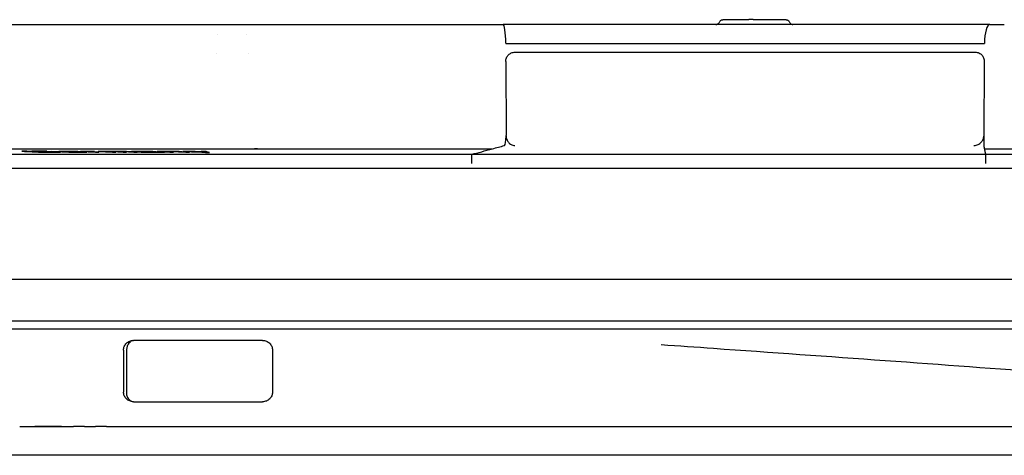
# Model space of a CAD drawing. Header units: millimetres. Extents: x -13710 to 13710, y -375 to 4365.
# Tile 11 of 15: x 1286 to 1338, y 4027 to 4050. Entities that reach past the tile are written whole.
import ezdxf

# ---------------------------------------------------------------- set-up
doc = ezdxf.new("R2010")
doc.units = ezdxf.units.MM
doc.header["$LTSCALE"] = 15
doc.layers.add('_Sichtbarkanten', color=7, linetype='Continuous', lineweight=25)

msp = doc.modelspace()

# ---------------------------------------------------------------- linework, layer by layer
at = {"layer": '_Sichtbarkanten'}
for p, q in [((1282.39, 4049.75), (1294.696, 4049.75)), ((1296.963, 4049.75), (1296.963, 4049.75)), ((1298.674, 4049.75), (1298.702, 4049.75)), ((1298.702, 4049.75), (1308.697, 4049.75)), ((1309.505, 4049.75), (1309.77, 4049.75)), ((1310.623, 4049.75), (1310.635, 4049.75)), ((1310.635, 4049.75), (1311.412, 4049.75)), ((1336.809, 4049.75), (1311.412, 4049.75)), ((1322.889, 4050), (1322.886, 4050)), ((1322.888, 4050), (1322.889, 4050)), ((1322.889, 4050), (1324.238, 4050)), ((1324.452, 4050), (1324.238, 4050)), ((1324.452, 4050), (1326.156, 4050)), ((1326.162, 4050), (1326.156, 4050)), ((1326.156, 4050), (1326.162, 4050)), ((1336.809, 4049.75), (1337.558, 4049.75)), ((1296.538, 4049.25), (1296.538, 4049.25)), ((1298.004, 4049.25), (1298.004, 4049.25)), ((1311.552, 4048.767), (1311.552, 4048.75)), ((1311.552, 4048.75), (1336.517, 4048.75)), ((1336.517, 4048.767), (1336.517, 4048.75)), ((1296.459, 4048.25), (1296.459, 4048.25)), ((1298.156, 4048.25), (1298.156, 4048.25)), ((1312.032, 4048.3), (1336.051, 4048.3)), ((1311.554, 4047.813), (1311.564, 4043.943)), ((1336.512, 4047.813), (1336.493, 4043.943)), ((1269.854, 4043.25), (1310.829, 4043.25)), ((1274.96, 4042.984), (1309.838, 4042.984)), ((1286.327, 4043.137), (1286.303, 4043.132)), ((1286.303, 4043.132), (1286.344, 4043.127)), ((1286.405, 4043.14), (1286.327, 4043.137)), ((1286.344, 4043.127), (1286.444, 4043.12)), ((1286.541, 4043.141), (1286.405, 4043.14)), ((1286.444, 4043.12), (1286.841, 4043.1)), ((1286.551, 4043.129), (1286.596, 4043.132)), ((1286.566, 4043.125), (1286.551, 4043.129)), ((1286.639, 4043.12), (1286.566, 4043.125)), ((1286.596, 4043.132), (1286.7, 4043.133)), ((1287.037, 4043.1), (1286.639, 4043.12)), ((1287.024, 4043.14), (1286.835, 4043.141)), ((1286.841, 4043.1), (1287.006, 4043.093)), ((1286.994, 4043.133), (1287.15, 4043.132)), ((1287.006, 4043.093), (1287.177, 4043.088)), ((1287.207, 4043.137), (1287.024, 4043.14)), ((1287.175, 4043.095), (1287.037, 4043.1)), ((1287.15, 4043.132), (1287.301, 4043.129)), ((1287.32, 4043.091), (1287.175, 4043.095)), ((1287.177, 4043.088), (1287.414, 4043.083)), ((1287.444, 4043.132), (1287.207, 4043.137)), ((1287.301, 4043.129), (1287.413, 4043.125)), ((1287.471, 4043.088), (1287.32, 4043.091)), ((1287.358, 4043.113), (1287.517, 4043.105)), ((1287.413, 4043.125), (1287.609, 4043.125)), ((1287.414, 4043.083), (1287.597, 4043.08)), ((1287.609, 4043.125), (1287.444, 4043.132)), ((1287.628, 4043.087), (1287.471, 4043.088)), ((1287.597, 4043.08), (1287.787, 4043.079)), ((1287.811, 4043.105), (1288.023, 4043.095)), ((1288.245, 4043.093), (1287.847, 4043.113)), ((1288.025, 4043.088), (1287.921, 4043.087)), ((1288.023, 4043.095), (1288.07, 4043.091)), ((1288.07, 4043.091), (1288.025, 4043.088)), ((1288.08, 4043.079), (1288.217, 4043.08)), ((1288.217, 4043.08), (1288.294, 4043.083)), ((1288.262, 4043.116), (1288.245, 4043.113)), ((1288.245, 4043.113), (1288.279, 4043.108)), ((1288.318, 4043.088), (1288.245, 4043.093)), ((1288.312, 4043.119), (1288.262, 4043.116)), ((1288.279, 4043.108), (1288.398, 4043.1)), ((1288.294, 4043.083), (1288.318, 4043.088)), ((1288.387, 4043.12), (1288.312, 4043.119)), ((1288.562, 4043.121), (1288.387, 4043.12)), ((1288.398, 4043.1), (1288.583, 4043.092)), ((1288.455, 4043.109), (1288.48, 4043.113)), ((1288.472, 4043.107), (1288.455, 4043.109)), ((1288.498, 4043.105), (1288.472, 4043.107)), ((1288.48, 4043.113), (1288.521, 4043.115)), ((1288.521, 4043.115), (1288.63, 4043.116)), ((1288.789, 4043.12), (1288.562, 4043.121)), ((1288.616, 4043.097), (1288.565, 4043.1)), ((1288.583, 4043.092), (1288.751, 4043.087)), ((1288.725, 4043.093), (1288.616, 4043.097)), ((1288.63, 4043.116), (1288.857, 4043.115)), ((1288.809, 4043.091), (1288.725, 4043.093)), ((1288.751, 4043.087), (1288.869, 4043.084)), ((1289.032, 4043.116), (1288.789, 4043.12)), ((1288.986, 4043.087), (1288.809, 4043.091)), ((1288.857, 4043.115), (1289.008, 4043.112)), ((1288.869, 4043.084), (1289.02, 4043.081)), ((1289.078, 4043.085), (1288.986, 4043.087)), ((1289.008, 4043.112), (1289.151, 4043.108)), ((1289.02, 4043.081), (1289.146, 4043.08)), ((1289.234, 4043.111), (1289.032, 4043.116)), ((1289.237, 4043.084), (1289.078, 4043.085)), ((1289.146, 4043.08), (1289.372, 4043.079)), ((1289.151, 4043.108), (1289.201, 4043.105)), ((1289.369, 4043.105), (1289.234, 4043.111)), ((1289.447, 4043.085), (1289.237, 4043.084)), ((1289.539, 4043.121), (1289.368, 4043.121)), ((1289.368, 4043.121), (1290.148, 4043.079)), ((1289.47, 4043.1), (1289.369, 4043.105)), ((1289.372, 4043.079), (1289.581, 4043.08)), ((1289.497, 4043.088), (1289.447, 4043.085)), ((1289.622, 4043.092), (1289.454, 4043.092)), ((1289.454, 4043.092), (1289.497, 4043.088)), ((1289.685, 4043.113), (1289.539, 4043.121)), ((1289.581, 4043.08), (1289.665, 4043.083)), ((1289.689, 4043.087), (1289.622, 4043.092)), ((1289.665, 4043.083), (1289.689, 4043.087)), ((1289.704, 4043.116), (1289.685, 4043.113)), ((1289.758, 4043.119), (1289.704, 4043.116)), ((1289.836, 4043.12), (1289.758, 4043.119)), ((1289.831, 4043.105), (1289.836, 4043.111)), ((1290.318, 4043.079), (1289.831, 4043.105)), ((1289.983, 4043.121), (1289.836, 4043.12)), ((1289.836, 4043.111), (1289.924, 4043.113)), ((1289.924, 4043.113), (1290.105, 4043.115)), ((1290.105, 4043.115), (1289.983, 4043.121)), ((1290.148, 4043.079), (1290.318, 4043.079)), ((1290.462, 4043.121), (1290.288, 4043.121)), ((1290.288, 4043.121), (1291.035, 4043.079)), ((1290.532, 4043.117), (1290.462, 4043.121)), ((1290.555, 4043.12), (1290.532, 4043.117)), ((1290.637, 4043.121), (1290.555, 4043.12)), ((1290.626, 4043.112), (1290.649, 4043.115)), ((1291.209, 4043.079), (1290.626, 4043.112)), ((1290.776, 4043.121), (1290.637, 4043.121)), ((1290.649, 4043.115), (1290.73, 4043.116)), ((1290.73, 4043.116), (1290.8, 4043.116)), ((1290.904, 4043.12), (1290.776, 4043.121)), ((1290.8, 4043.116), (1290.893, 4043.115)), ((1290.893, 4043.115), (1290.951, 4043.113)), ((1291.078, 4043.116), (1290.904, 4043.12)), ((1290.951, 4043.113), (1291.032, 4043.111)), ((1291.032, 4043.111), (1291.593, 4043.079)), ((1291.035, 4043.079), (1291.209, 4043.079)), ((1291.113, 4043.12), (1291.078, 4043.116)), ((1291.194, 4043.121), (1291.113, 4043.12)), ((1291.333, 4043.121), (1291.194, 4043.121)), ((1291.195, 4043.113), (1291.206, 4043.115)), ((1291.207, 4043.111), (1291.195, 4043.113)), ((1291.206, 4043.115), (1291.252, 4043.116)), ((1291.767, 4043.079), (1291.207, 4043.111)), ((1291.252, 4043.116), (1291.357, 4043.116)), ((1291.461, 4043.12), (1291.333, 4043.121)), ((1291.357, 4043.116), (1291.45, 4043.115)), ((1291.45, 4043.115), (1291.508, 4043.113)), ((1291.577, 4043.117), (1291.461, 4043.12)), ((1291.508, 4043.113), (1291.59, 4043.111)), ((1291.764, 4043.111), (1291.577, 4043.117)), ((1291.59, 4043.111), (1292.15, 4043.079)), ((1291.593, 4043.079), (1291.767, 4043.079)), ((1292.324, 4043.079), (1291.764, 4043.111)), ((1292.051, 4043.119), (1292.024, 4043.116)), ((1292.024, 4043.116), (1292.033, 4043.113)), ((1292.033, 4043.113), (1292.077, 4043.111)), ((1292.1, 4043.12), (1292.051, 4043.119)), ((1292.077, 4043.111), (1292.255, 4043.111)), ((1292.327, 4043.121), (1292.1, 4043.12)), ((1292.15, 4043.079), (1292.324, 4043.079)), ((1292.246, 4043.113), (1292.295, 4043.115)), ((1292.255, 4043.111), (1292.246, 4043.113)), ((1292.295, 4043.115), (1292.416, 4043.116)), ((1292.352, 4043.103), (1292.325, 4043.1)), ((1292.325, 4043.1), (1292.342, 4043.095)), ((1292.541, 4043.121), (1292.327, 4043.121)), ((1292.342, 4043.095), (1292.408, 4043.091)), ((1292.45, 4043.105), (1292.352, 4043.103)), ((1292.408, 4043.091), (1292.532, 4043.085)), ((1292.416, 4043.116), (1292.629, 4043.116)), ((1292.642, 4043.107), (1292.45, 4043.105)), ((1292.532, 4043.085), (1292.705, 4043.081)), ((1292.533, 4043.096), (1292.56, 4043.099)), ((1292.564, 4043.092), (1292.533, 4043.096)), ((1292.777, 4043.12), (1292.541, 4043.121)), ((1292.56, 4043.099), (1292.61, 4043.1)), ((1292.608, 4043.089), (1292.564, 4043.092)), ((1292.688, 4043.087), (1292.608, 4043.089)), ((1292.61, 4043.1), (1292.73, 4043.101)), ((1292.629, 4043.116), (1292.794, 4043.115)), ((1292.875, 4043.084), (1292.688, 4043.087)), ((1292.705, 4043.081), (1292.799, 4043.08)), ((1292.928, 4043.117), (1292.777, 4043.12)), ((1292.794, 4043.115), (1292.887, 4043.113)), ((1292.799, 4043.08), (1292.963, 4043.079)), ((1293.088, 4043.084), (1292.875, 4043.084)), ((1292.887, 4043.113), (1292.967, 4043.111)), ((1293.043, 4043.115), (1292.928, 4043.117)), ((1292.963, 4043.079), (1293.177, 4043.079)), ((1292.967, 4043.111), (1293.033, 4043.107)), ((1293.145, 4043.111), (1293.043, 4043.115)), ((1293.222, 4043.087), (1293.088, 4043.084)), ((1293.122, 4043.101), (1293.254, 4043.093)), ((1293.499, 4043.089), (1293.145, 4043.111)), ((1293.177, 4043.079), (1293.333, 4043.08)), ((1293.263, 4043.091), (1293.222, 4043.087)), ((1293.254, 4043.093), (1293.263, 4043.091)), ((1293.333, 4043.08), (1293.395, 4043.083)), ((1293.545, 4043.121), (1293.364, 4043.121)), ((1293.364, 4043.121), (1294.035, 4043.079)), ((1293.395, 4043.083), (1293.387, 4043.085)), ((1293.387, 4043.085), (1293.489, 4043.081)), ((1293.489, 4043.081), (1293.568, 4043.079)), ((1293.645, 4043.083), (1293.499, 4043.089)), ((1293.65, 4043.115), (1293.545, 4043.121)), ((1293.568, 4043.079), (1293.747, 4043.079)), ((1293.747, 4043.079), (1293.645, 4043.083)), ((1293.681, 4043.117), (1293.65, 4043.115)), ((1293.748, 4043.12), (1293.681, 4043.117)), ((1293.734, 4043.109), (1293.765, 4043.112)), ((1294.216, 4043.079), (1293.734, 4043.109)), ((1293.872, 4043.121), (1293.748, 4043.12)), ((1293.765, 4043.112), (1293.831, 4043.115)), ((1293.831, 4043.115), (1293.956, 4043.116)), ((1294.017, 4043.121), (1293.872, 4043.121)), ((1293.956, 4043.116), (1294.122, 4043.115)), ((1294.147, 4043.12), (1294.017, 4043.121)), ((1294.035, 4043.079), (1294.216, 4043.079)), ((1294.122, 4043.115), (1294.215, 4043.113)), ((1294.297, 4043.117), (1294.147, 4043.12)), ((1294.215, 4043.113), (1294.33, 4043.111)), ((1294.412, 4043.115), (1294.297, 4043.117)), ((1294.33, 4043.111), (1294.471, 4043.104)), ((1294.511, 4043.111), (1294.412, 4043.115)), ((1294.471, 4043.104), (1294.869, 4043.079)), ((1294.652, 4043.104), (1294.511, 4043.111)), ((1295.05, 4043.079), (1294.652, 4043.104)), ((1294.93, 4043.121), (1294.709, 4043.121)), ((1294.869, 4043.079), (1295.05, 4043.079)), ((1295.889, 4043.121), (1295.668, 4043.121)), ((1295.779, 4043.084), (1295.88, 4043.057)), ((1295.88, 4043.057), (1296.102, 4043.057)), ((1309.788, 4042.97), (1336.593, 4042.97)), ((1309.789, 4042.493), (1309.788, 4042.97)), ((1336.533, 4043.25), (1372.409, 4043.25)), ((1336.59, 4042.984), (1366.441, 4042.984)), ((1336.59, 4042.493), (1336.593, 4042.97)), ((1272.162, 4042.25), (1367.162, 4042.25)), ((1271.654, 4036.442), (1367.67, 4036.442)), ((1368.818, 4034.25), (1270.654, 4034.25)), ((1269.962, 4033.85), (1369.362, 4033.85)), ((1291.612, 4032.745), (1291.612, 4030.554)), ((1299.381, 4032.754), (1299.381, 4030.545)), ((1319.664, 4033.016), (1319.662, 4033.016)), ((1286.194, 4028.75), (1289.002, 4028.75)), ((1289.582, 4028.75), (1290.157, 4028.75)), ((1290.731, 4028.75), (1291.299, 4028.75)), ((1291.299, 4028.75), (1291.628, 4028.75)), ((1291.628, 4028.75), (1292.109, 4028.75)), ((1292.109, 4028.75), (1371.854, 4028.75)), ((1324.702, 4028.75), (1324.702, 4028.75)), ((1380.662, 4027.25), (1258.662, 4027.25))]:
    msp.add_line(p, q, dxfattribs=at)
for centre, major_axis, ratio, start_param, end_param in [((1296.963, 4048.75), (0, 1), 0.490406, 0.000002, 0.000165), ((1297.17, 4048.75), (0, 1), 0.963584, 6.283041, 6.283186), ((1311.412, 4048.75), (0, 1), 0.140203, 4.729842, 6.283185), ((1336.809, 4048.75), (0, 1), 0.291377, 0, 1.553343), ((1311.478, 4043.927), (-0.003, 0.5), 0.171952, 3.187337, 4.693539), ((1336.498, 4043.927), (0.003, 0.5), 0.010164, 1.58875, 3.094914), ((1286.797, 4049.271), (79.774, 0.011), 0.076837, 4.709176, 4.712854), ((1286.956, 4049.235), (79.399, 0.011), 0.076846, 4.709161, 4.712856), ((1288.918, 4049.184), (78.732, 0.132), 0.07709, 4.692455, 4.698667), ((1288.647, 4049.129), (78.227, 0.099), 0.076992, 4.697848, 4.701599), ((1287.883, 4049.019), (77.176, 0.011), 0.076865, 4.709067, 4.712869), ((1288.042, 4048.984), (76.808, 0.011), 0.076881, 4.709051, 4.712871), ((1288.984, 5696.949), (-0.141, -1653.849), 0.804038, 6.282977, 6.283657), ((1293.254, 4049.114), (85.357, 0.038), 0.070379, 4.705188, 4.709776), ((1293.342, 4049.088), (85.07, 0.038), 0.070374, 4.705164, 4.709769), ((1319.662, 4032.097), (-57.75, 0.485), 0.018158, 5.080932, 5.209398), ((1319.662, 4031.202), (57.75, 0.485), 0.018158, 4.21538, 4.343846)]:
    msp.add_ellipse(centre, major_axis=major_axis, ratio=ratio, start_param=start_param, end_param=end_param, dxfattribs=at)
for points, knots in [([(1294.696, 4049.75), (1294.798, 4049.75), (1294.902, 4049.75), (1295.008, 4049.75), (1295.008, 4049.75)], [0, 0, 0, 0, 0.1428571, 0.1431598, 0.1431598, 0.1431598, 0.1431598]), ([(1295.328, 4049.75), (1295.329, 4049.75), (1295.439, 4049.75), (1295.662, 4049.75), (1295.994, 4049.75), (1296.289, 4049.75), (1296.472, 4049.75), (1296.545, 4049.75)], [0.2847287, 0.2847287, 0.2847287, 0.2847287, 0.2857143, 0.4285714, 0.5714286, 0.7142857, 0.8103563, 0.8103563, 0.8103563, 0.8103563]), ([(1296.963, 4049.75), (1296.97, 4049.75), (1296.977, 4049.75), (1296.985, 4049.75), (1296.992, 4049.75), (1296.999, 4049.75), (1297.007, 4049.75), (1297.015, 4049.75), (1297.023, 4049.75), (1297.03, 4049.75), (1297.038, 4049.75), (1297.046, 4049.75), (1297.054, 4049.75), (1297.062, 4049.75), (1297.069, 4049.75), (1297.077, 4049.75), (1297.084, 4049.75), (1297.091, 4049.75), (1297.098, 4049.75), (1297.105, 4049.75), (1297.112, 4049.75), (1297.118, 4049.75), (1297.124, 4049.75), (1297.13, 4049.75), (1297.135, 4049.75), (1297.141, 4049.75), (1297.146, 4049.75), (1297.15, 4049.75), (1297.155, 4049.75), (1297.158, 4049.75), (1297.162, 4049.75), (1297.165, 4049.75), (1297.168, 4049.75), (1297.17, 4049.75)], [0, 0, 0, 0, 0.090909, 0.090909, 0.090909, 0.181818, 0.181818, 0.181818, 0.272727, 0.272727, 0.272727, 0.363636, 0.363636, 0.363636, 0.454545, 0.454545, 0.454545, 0.545455, 0.545455, 0.545455, 0.636364, 0.636364, 0.636364, 0.727273, 0.727273, 0.727273, 0.818182, 0.818182, 0.818182, 0.909091, 0.909091, 0.909091, 1, 1, 1, 1]), ([(1297.341, 4049.75), (1297.369, 4049.75), (1297.452, 4049.75), (1297.616, 4049.75), (1297.77, 4049.75), (1297.854, 4049.75), (1297.858, 4049.75)], [0.2037667, 0.2037667, 0.2037667, 0.2037667, 0.2857143, 0.4285714, 0.5714286, 0.5785045, 0.5785045, 0.5785045, 0.5785045]), ([(1308.697, 4049.75), (1308.786, 4049.75), (1308.876, 4049.75), (1308.966, 4049.75), (1308.972, 4049.75), (1308.977, 4049.75), (1308.982, 4049.75), (1309.067, 4049.75), (1309.153, 4049.75), (1309.238, 4049.75), (1309.249, 4049.75), (1309.259, 4049.75), (1309.269, 4049.75), (1309.349, 4049.75), (1309.429, 4049.75), (1309.507, 4049.75), (1309.523, 4049.75), (1309.538, 4049.75), (1309.553, 4049.75), (1309.626, 4049.75), (1309.698, 4049.75), (1309.768, 4049.75), (1309.787, 4049.75), (1309.807, 4049.75), (1309.826, 4049.75), (1309.89, 4049.75), (1309.953, 4049.75), (1310.015, 4049.75), (1310.038, 4049.75), (1310.06, 4049.75), (1310.083, 4049.75), (1310.138, 4049.75), (1310.192, 4049.75), (1310.244, 4049.75), (1310.269, 4049.75), (1310.294, 4049.75), (1310.319, 4049.75), (1310.365, 4049.75), (1310.409, 4049.75), (1310.452, 4049.75), (1310.478, 4049.75), (1310.504, 4049.75), (1310.529, 4049.75), (1310.566, 4049.75), (1310.601, 4049.75), (1310.635, 4049.75)], [0, 0, 0, 0, 0.125, 0.125, 0.125, 0.132216, 0.132216, 0.132216, 0.25, 0.25, 0.25, 0.264405, 0.264405, 0.264405, 0.375, 0.375, 0.375, 0.396649, 0.396649, 0.396649, 0.5, 0.5, 0.5, 0.528876, 0.528876, 0.528876, 0.625, 0.625, 0.625, 0.66112, 0.66112, 0.66112, 0.75, 0.75, 0.75, 0.793293, 0.793293, 0.793293, 0.875, 0.875, 0.875, 0.925706, 0.925706, 0.925706, 1, 1, 1, 1]), ([(1322.509, 4049.75), (1322.517, 4049.749), (1322.524, 4049.75), (1322.539, 4049.751), (1322.546, 4049.752), (1322.575, 4049.758), (1322.595, 4049.765), (1322.632, 4049.786), (1322.649, 4049.8), (1322.679, 4049.833), (1322.691, 4049.853), (1322.7, 4049.875)], [0, 0, 0, 0, 0.0022407, 0.0022407, 0.00445371, 0.00445371, 0.01082722, 0.01082722, 0.01717673, 0.01717673, 0.02417095, 0.02417095, 0.02417095, 0.02417095]), ([(1322.7, 4049.875), (1322.708, 4049.894), (1322.72, 4049.913), (1322.747, 4049.946), (1322.764, 4049.96), (1322.8, 4049.982), (1322.821, 4049.99), (1322.849, 4049.996), (1322.856, 4049.998), (1322.868, 4049.999), (1322.872, 4049.999), (1322.877, 4049.999), (1322.879, 4049.999), (1322.882, 4050), (1322.883, 4050), (1322.885, 4050), (1322.885, 4050), (1322.889, 4050), (1322.886, 4050), (1322.887, 4050)], [0, 0, 0, 0, 0.0064391, 0.0064391, 0.01280945, 0.01280945, 0.01918228, 0.01918228, 0.02146951, 0.02146951, 0.02262694, 0.02262694, 0.0232074, 0.0232074, 0.02349785, 0.02349785, 0.0236431, 0.0236431, 0.02456625, 0.02456625, 0.02456625, 0.02456625]), ([(1326.162, 4050), (1326.174, 4050), (1326.186, 4049.998), (1326.209, 4049.994), (1326.22, 4049.991), (1326.243, 4049.983), (1326.255, 4049.977), (1326.277, 4049.964), (1326.288, 4049.956), (1326.307, 4049.938), (1326.316, 4049.928), (1326.333, 4049.904), (1326.341, 4049.89), (1326.347, 4049.875)], [0, 0, 0, 0, 0.00354974, 0.00354974, 0.00699185, 0.00699185, 0.01091704, 0.01091704, 0.01484224, 0.01484224, 0.01876743, 0.01876743, 0.02368761, 0.02368761, 0.02368761, 0.02368761]), ([(1326.347, 4049.875), (1326.355, 4049.855), (1326.367, 4049.836), (1326.395, 4049.803), (1326.411, 4049.789), (1326.448, 4049.767), (1326.468, 4049.759), (1326.499, 4049.752), (1326.509, 4049.751), (1326.522, 4049.75), (1326.525, 4049.75), (1326.529, 4049.75), (1326.53, 4049.75), (1326.531, 4049.75), (1326.531, 4049.75), (1326.532, 4049.75), (1326.532, 4049.75), (1326.532, 4049.75), (1326.532, 4049.75), (1326.533, 4049.75), (1326.533, 4049.75), (1326.533, 4049.75), (1326.533, 4049.75), (1326.533, 4049.75), (1326.533, 4049.75), (1326.533, 4049.75), (1326.533, 4049.75), (1326.533, 4049.75), (1326.533, 4049.75), (1326.532, 4049.75), (1326.532, 4049.75), (1326.531, 4049.75)], [0, 0, 0, 0, 0.0064379, 0.0064379, 0.01280829, 0.01280829, 0.01918107, 0.01918107, 0.02233655, 0.02233655, 0.02313338, 0.02313338, 0.02343214, 0.02343214, 0.02354417, 0.02354417, 0.02358619, 0.02358619, 0.02362594, 0.02362594, 0.02364676, 0.02364676, 0.02375742, 0.02375742, 0.02396745, 0.02396745, 0.02428516, 0.02428516, 0.02523832, 0.02523832, 0.02731614, 0.02731614, 0.02731614, 0.02731614]), ([(1311.554, 4047.813), (1311.554, 4047.846), (1311.557, 4047.879), (1311.57, 4047.945), (1311.58, 4047.978), (1311.617, 4048.066), (1311.651, 4048.117), (1311.736, 4048.203), (1311.786, 4048.237), (1311.872, 4048.274), (1311.905, 4048.284), (1311.969, 4048.296), (1312, 4048.3), (1312.032, 4048.3)], [-0.076634, -0.076634, -0.076634, -0.076634, -0.06673879, -0.06673879, -0.05633804, -0.05633804, -0.03804575, -0.03804575, -0.01978643, -0.01978643, -0.00964417, -0.00964417, -0.000001, -0.000001, -0.000001, -0.000001]), ([(1336.051, 4048.3), (1336.082, 4048.3), (1336.113, 4048.296), (1336.176, 4048.284), (1336.207, 4048.274), (1336.29, 4048.237), (1336.339, 4048.202), (1336.421, 4048.116), (1336.453, 4048.065), (1336.488, 4047.977), (1336.498, 4047.944), (1336.51, 4047.878), (1336.512, 4047.845), (1336.512, 4047.813)], [-0.07665019, -0.07665019, -0.07665019, -0.07665019, -0.06695301, -0.06695301, -0.0567521, -0.0567521, -0.03848474, -0.03848474, -0.02019094, -0.02019094, -0.00984488, -0.00984488, 0, 0, 0, 0]), ([(1311.564, 4043.919), (1311.564, 4043.923), (1311.564, 4043.927), (1311.564, 4043.935), (1311.564, 4043.939), (1311.564, 4043.943)], [-0.002454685, -0.002454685, -0.002454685, -0.002454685, -0.001238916, -0.001238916, 0, 0, 0, 0]), ([(1311.564, 4043.919), (1311.566, 4043.891), (1311.569, 4043.863), (1311.581, 4043.808), (1311.589, 4043.78), (1311.621, 4043.696), (1311.651, 4043.645), (1311.728, 4043.552), (1311.777, 4043.512), (1311.889, 4043.45), (1311.954, 4043.431), (1312.019, 4043.428), (1312.02, 4043.428), (1312.021, 4043.428)], [0.00001327, 0.00001327, 0.00001327, 0.00001327, 0.00834114, 0.00834114, 0.01722911, 0.01722911, 0.03643082, 0.03643082, 0.05920891, 0.05920891, 0.08582684, 0.08582684, 0.08620556, 0.08620556, 0.08620556, 0.08620556]), ([(1335.976, 4043.428), (1335.977, 4043.428), (1335.978, 4043.428), (1336.053, 4043.431), (1336.126, 4043.45), (1336.253, 4043.512), (1336.308, 4043.552), (1336.396, 4043.645), (1336.429, 4043.696), (1336.465, 4043.78), (1336.474, 4043.808), (1336.487, 4043.863), (1336.49, 4043.891), (1336.492, 4043.919)], [-0.00038172, -0.00038172, -0.00038172, -0.00038172, 0, 0, 0.02682881, 0.02682881, 0.0497877, 0.0497877, 0.06914169, 0.06914169, 0.07810016, 0.07810016, 0.08649247, 0.08649247, 0.08649247, 0.08649247]), ([(1336.493, 4043.943), (1336.493, 4043.939), (1336.493, 4043.935), (1336.492, 4043.927), (1336.492, 4043.923), (1336.492, 4043.919)], [-0.002508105, -0.002508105, -0.002508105, -0.002508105, -0.001265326, -0.001265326, -0.000051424, -0.000051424, -0.000051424, -0.000051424]), ([(1289.201, 4043.105), (1289.123, 4043.105), (1289.045, 4043.105), (1288.967, 4043.105), (1288.888, 4043.105), (1288.81, 4043.105), (1288.732, 4043.105), (1288.654, 4043.105), (1288.576, 4043.105), (1288.498, 4043.105)], [0, 0, 0, 0, 0.333333, 0.333333, 0.333333, 0.666667, 0.666667, 0.666667, 1, 1, 1, 1]), ([(1296.102, 4043.057), (1296.079, 4043.064), (1296.056, 4043.071), (1296.032, 4043.078), (1296.009, 4043.085), (1295.985, 4043.092), (1295.961, 4043.099), (1295.938, 4043.107), (1295.913, 4043.114), (1295.889, 4043.121)], [0, 0, 0, 0, 0.3333333, 0.3333333, 0.3333333, 0.6666667, 0.6666667, 0.6666667, 1, 1, 1, 1]), ([(1291.612, 4032.745), (1291.612, 4032.81), (1291.626, 4032.879), (1291.68, 4033.002), (1291.72, 4033.057), (1291.812, 4033.147), (1291.871, 4033.186), (1291.998, 4033.237), (1292.066, 4033.25), (1292.131, 4033.25), (1292.133, 4033.25), (1292.135, 4033.25)], [0, 0, 0, 0, 0.01966702, 0.01966702, 0.03933403, 0.03933403, 0.06094973, 0.06094973, 0.08256543, 0.08256543, 0.08312196, 0.08312196, 0.08312196, 0.08312196]), ([(1292.074, 4033.247), (1292.024, 4033.222), (1291.976, 4033.19), (1291.904, 4033.122), (1291.877, 4033.09), (1291.835, 4033.025), (1291.819, 4032.994), (1291.796, 4032.936), (1291.788, 4032.909), (1291.777, 4032.852), (1291.773, 4032.821), (1291.773, 4032.789)], [0.01302891, 0.01302891, 0.01302891, 0.01302891, 0.0358846, 0.0358846, 0.05180551, 0.05180551, 0.06403088, 0.06403088, 0.0731326, 0.0731326, 0.08271539, 0.08271539, 0.08271539, 0.08271539]), ([(1298.865, 4033.25), (1298.93, 4033.25), (1298.998, 4033.238), (1299.128, 4033.187), (1299.188, 4033.147), (1299.279, 4033.057), (1299.317, 4033.003), (1299.368, 4032.883), (1299.381, 4032.817), (1299.381, 4032.754)], [0.24039618, 0.24039618, 0.24039618, 0.24039618, 0.26093811, 0.26093811, 0.28204217, 0.28204217, 0.30073101, 0.30073101, 0.31941986, 0.31941986, 0.31941986, 0.31941986]), ([(1355.802, 4030.251), (1351.111, 4030.682), (1345.707, 4031.118), (1334.409, 4031.972), (1328.387, 4032.401), (1321.482, 4032.888), (1320.573, 4032.952), (1319.664, 4033.016)], [0, 0, 0, 0, 1.837414, 1.837414, 3.642834, 3.642834, 3.916231, 3.916231, 3.916231, 3.916231]), ([(1292.135, 4030.049), (1292.133, 4030.049), (1292.131, 4030.049), (1292.066, 4030.049), (1291.998, 4030.062), (1291.871, 4030.113), (1291.812, 4030.152), (1291.72, 4030.242), (1291.68, 4030.297), (1291.626, 4030.42), (1291.612, 4030.489), (1291.612, 4030.554)], [0.24569983, 0.24569983, 0.24569983, 0.24569983, 0.24625636, 0.24625636, 0.26787206, 0.26787206, 0.28948776, 0.28948776, 0.30915478, 0.30915478, 0.3288218, 0.3288218, 0.3288218, 0.3288218]), ([(1299.381, 4030.545), (1299.381, 4030.482), (1299.368, 4030.416), (1299.317, 4030.296), (1299.279, 4030.242), (1299.188, 4030.152), (1299.128, 4030.112), (1298.998, 4030.061), (1298.93, 4030.049), (1298.865, 4030.049)], [0, 0, 0, 0, 0.01868884, 0.01868884, 0.03737768, 0.03737768, 0.05848174, 0.05848174, 0.07902368, 0.07902368, 0.07902368, 0.07902368]), ([(1291.762, 4030.508), (1291.762, 4030.474), (1291.765, 4030.439), (1291.78, 4030.374), (1291.79, 4030.342), (1291.818, 4030.281), (1291.835, 4030.251), (1291.878, 4030.192), (1291.905, 4030.162), (1291.972, 4030.104), (1292.014, 4030.077), (1292.059, 4030.056), (1292.061, 4030.055), (1292.064, 4030.054)], [0, 0, 0, 0, 0.01028463, 0.01028463, 0.02025683, 0.02025683, 0.03117457, 0.03117457, 0.04490233, 0.04490233, 0.06328028, 0.06328028, 0.06433168, 0.06433168, 0.06433168, 0.06433168])]:
    msp.add_open_spline(points, degree=3, knots=knots, dxfattribs=at)
for points in [[(1294.696, 4049.75), (1294.714, 4049.75), (1294.731, 4049.75), (1294.749, 4049.75)], [(1295.008, 4049.75), (1295.113, 4049.75), (1295.22, 4049.75), (1295.328, 4049.75)], [(1295.66, 4049.75), (1295.857, 4049.75), (1296.056, 4049.75), (1296.25, 4049.75)], [(1296.545, 4049.749), (1296.689, 4049.749), (1296.829, 4049.75), (1296.963, 4049.75)], [(1297.17, 4049.75), (1297.214, 4049.75), (1297.27, 4049.75), (1297.341, 4049.75)], [(1297.858, 4049.75), (1297.935, 4049.75), (1298.017, 4049.75), (1298.103, 4049.75)], [(1298.103, 4049.75), (1298.193, 4049.75), (1298.29, 4049.75), (1298.389, 4049.75)], [(1298.389, 4049.75), (1298.481, 4049.75), (1298.577, 4049.75), (1298.674, 4049.75)], [(1308.697, 4049.75), (1308.786, 4049.75), (1308.876, 4049.75), (1308.966, 4049.75)], [(1310.014, 4049.75), (1310.094, 4049.75), (1310.172, 4049.75), (1310.246, 4049.75)], [(1309.788, 4042.97), (1309.948, 4043.013), (1310.286, 4043.103), (1310.848, 4043.255), (1311.266, 4043.368), (1311.484, 4043.428)], [(1294.709, 4043.121), (1294.83, 4043.117), (1295.072, 4043.109), (1295.428, 4043.096), (1295.663, 4043.088), (1295.779, 4043.084)], [(1295.751, 4043.093), (1295.662, 4043.096), (1295.481, 4043.102), (1295.207, 4043.112), (1295.023, 4043.118), (1294.93, 4043.121)], [(1295.668, 4043.121), (1295.677, 4043.118), (1295.696, 4043.112), (1295.724, 4043.102), (1295.742, 4043.096), (1295.751, 4043.093)], [(1298.601, 4043.25), (1298.555, 4043.25), (1298.505, 4043.25), (1298.452, 4043.25)], [(1291.773, 4032.789), (1291.769, 4032.029), (1291.766, 4031.269), (1291.762, 4030.508)], [(1288.369, 4028.75), (1287.898, 4028.75), (1287.433, 4028.75), (1286.976, 4028.75)], [(1289.582, 4028.75), (1289.387, 4028.75), (1289.194, 4028.75), (1289.002, 4028.75)], [(1290.731, 4028.75), (1290.538, 4028.75), (1290.347, 4028.75), (1290.157, 4028.75)]]:
    msp.add_open_spline(points, degree=3, dxfattribs=at)
msp.add_rational_spline([(1336.593, 4042.97), (1336.548, 4043.175), (1336.495, 4043.428)], [1.21561557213, 1.13881668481, 1.05643602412], degree=2, dxfattribs=at)

doc.saveas('drawing.dxf')
